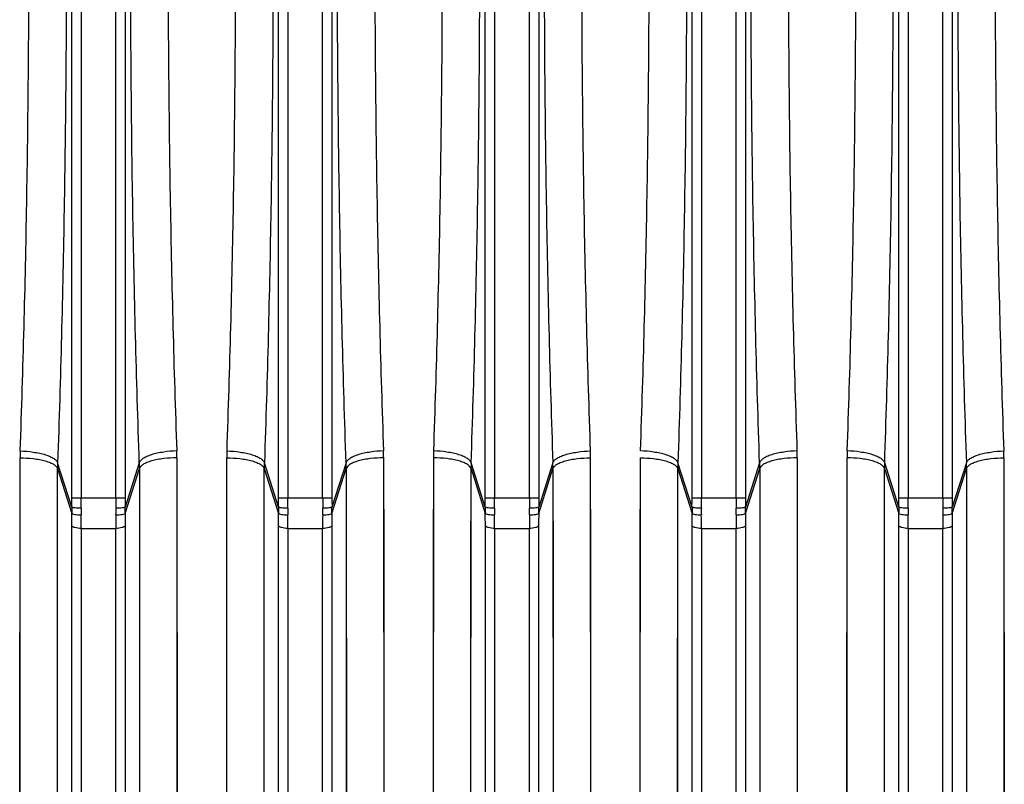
# Model space of a CAD drawing. Extents: x -1704 to 1181, y 8 to 1714.
# Tile 48 of 84: x -812 to -707, y 1374 to 1455. Entities that reach past the tile are written whole.
import ezdxf

# ---------------------------------------------------------------- set-up
doc = ezdxf.new("R2010")
doc.units = 0
doc.header["$LTSCALE"] = 65.395
doc.layers.get('0').update_dxf_attribs({"linetype": 'CONTINUOUS'})

msp = doc.modelspace()

# ---------------------------------------------------------------- linework, layer by layer
at = {"color": 9, "linetype": 'CONTINUOUS'}
for p, q in [((-806.34, 1404.46), (-806.34, 1521.19)), ((-805.34, 1521.19), (-805.34, 1404.46)), ((-801.65, 1404.46), (-801.65, 1521.19)), ((-800.65, 1521.19), (-800.65, 1404.46)), ((-784.34, 1404.46), (-784.34, 1521.19)), ((-783.34, 1521.19), (-783.34, 1404.46)), ((-779.65, 1404.46), (-779.65, 1521.19)), ((-778.65, 1521.19), (-778.65, 1404.46)), ((-762.34, 1404.46), (-762.34, 1521.19)), ((-761.34, 1521.19), (-761.34, 1404.46)), ((-757.65, 1404.46), (-757.65, 1521.19)), ((-756.65, 1521.19), (-756.65, 1404.46)), ((-740.34, 1404.46), (-740.34, 1521.19)), ((-739.34, 1521.19), (-739.34, 1404.46)), ((-735.65, 1404.46), (-735.65, 1521.19)), ((-734.65, 1521.19), (-734.65, 1404.46)), ((-718.34, 1404.46), (-718.34, 1521.19)), ((-717.34, 1521.19), (-717.34, 1404.46)), ((-713.65, 1404.46), (-713.65, 1521.19)), ((-712.65, 1521.19), (-712.65, 1404.46)), ((-806.34, 1403.48), (-807.84, 1408.21)), ((-799.15, 1408.21), (-800.65, 1403.48)), ((-784.34, 1403.48), (-785.84, 1408.21)), ((-777.15, 1408.21), (-778.65, 1403.48)), ((-762.34, 1403.48), (-763.84, 1408.21)), ((-755.15, 1408.21), (-756.65, 1403.48)), ((-740.34, 1403.48), (-741.84, 1408.21)), ((-733.15, 1408.21), (-734.65, 1403.48)), ((-718.34, 1403.48), (-719.84, 1408.21)), ((-711.15, 1408.21), (-712.65, 1403.48)), ((-807.9, 1312.05), (-807.85, 1407.58)), ((-807.85, 1407.58), (-806.34, 1402.82)), ((-800.65, 1402.82), (-799.14, 1407.58)), ((-799.14, 1407.58), (-799.09, 1312.05)), ((-799.14, 1407.58), (-799.13, 1396.48)), ((-785.9, 1312.05), (-785.85, 1407.58)), ((-785.85, 1407.58), (-784.34, 1402.82)), ((-778.65, 1402.82), (-777.14, 1407.58)), ((-777.14, 1407.58), (-777.09, 1312.05)), ((-777.14, 1407.58), (-777.13, 1396.48)), ((-763.9, 1312.05), (-763.85, 1407.58)), ((-763.85, 1407.58), (-762.34, 1402.82)), ((-756.65, 1402.82), (-755.14, 1407.58)), ((-755.14, 1407.58), (-755.09, 1312.05)), ((-755.14, 1407.58), (-755.13, 1396.48)), ((-741.9, 1312.05), (-741.85, 1407.58)), ((-741.85, 1407.58), (-740.34, 1402.82)), ((-734.65, 1402.82), (-733.14, 1407.58)), ((-733.14, 1407.58), (-733.09, 1312.05)), ((-733.14, 1407.58), (-733.13, 1396.48)), ((-719.9, 1312.05), (-719.85, 1407.58)), ((-719.85, 1407.58), (-718.34, 1402.82)), ((-712.65, 1402.82), (-711.14, 1407.58)), ((-711.14, 1407.58), (-711.09, 1312.05)), ((-711.14, 1407.58), (-711.13, 1396.48)), ((-806.34, 1404.46), (-800.65, 1404.46)), ((-784.34, 1404.46), (-778.65, 1404.46)), ((-762.34, 1404.46), (-756.65, 1404.46)), ((-740.34, 1404.46), (-734.65, 1404.46)), ((-718.34, 1404.46), (-712.65, 1404.46)), ((-806.33, 1301.82), (-806.33, 1401.52)), ((-805.34, 1401.23), (-805.34, 1301.05)), ((-805.34, 1401.23), (-801.65, 1401.23)), ((-801.65, 1301.05), (-801.65, 1401.23)), ((-800.66, 1401.52), (-800.66, 1301.82)), ((-784.33, 1301.82), (-784.33, 1401.52)), ((-783.34, 1401.23), (-783.34, 1301.05)), ((-783.34, 1401.23), (-779.65, 1401.23)), ((-779.65, 1301.05), (-779.65, 1401.23)), ((-778.66, 1401.52), (-778.66, 1301.82)), ((-762.33, 1301.82), (-762.33, 1401.52)), ((-761.34, 1401.23), (-757.65, 1401.23)), ((-761.34, 1401.23), (-761.34, 1301.05)), ((-757.65, 1301.05), (-757.65, 1401.23)), ((-756.66, 1401.52), (-756.66, 1301.82)), ((-740.33, 1301.82), (-740.33, 1401.52)), ((-739.34, 1401.23), (-735.65, 1401.23)), ((-739.34, 1401.23), (-739.34, 1301.05)), ((-735.65, 1301.05), (-735.65, 1401.23)), ((-734.66, 1401.52), (-734.66, 1301.82)), ((-718.33, 1301.82), (-718.33, 1401.52)), ((-717.34, 1401.23), (-713.65, 1401.23)), ((-717.34, 1401.23), (-717.34, 1301.05)), ((-713.65, 1301.05), (-713.65, 1401.23)), ((-712.66, 1401.52), (-712.66, 1301.82))]:
    msp.add_line(p, q, dxfattribs=at)
at = {"color": 2, "linetype": 'CONTINUOUS'}
for p, q in [((-811.88, 1315.18), (-811.83, 1408.73)), ((-795.16, 1408.73), (-795.11, 1315.18)), ((-795.16, 1408.73), (-795.15, 1397.86)), ((-789.88, 1315.18), (-789.83, 1408.73)), ((-773.16, 1408.73), (-773.11, 1315.18)), ((-773.16, 1408.73), (-773.15, 1397.86)), ((-767.88, 1315.18), (-767.83, 1408.73)), ((-751.16, 1408.73), (-751.11, 1315.18)), ((-751.16, 1408.73), (-751.15, 1397.86)), ((-745.88, 1315.18), (-745.83, 1408.73)), ((-729.16, 1408.73), (-729.11, 1315.18)), ((-729.16, 1408.73), (-729.15, 1397.86)), ((-723.88, 1315.18), (-723.83, 1408.73)), ((-707.16, 1408.73), (-707.11, 1315.18)), ((-707.16, 1408.73), (-707.15, 1397.86))]:
    msp.add_line(p, q, dxfattribs=at)
for points in [[(-811.85, 1370.49), (-811.84, 1373.76), (-811.84, 1377.08), (-811.84, 1380.44), (-811.84, 1383.85), (-811.84, 1387.29), (-811.84, 1390.78), (-811.84, 1394.3), (-811.84, 1397.86), (-811.83, 1408.73)], [(-789.85, 1370.49), (-789.84, 1373.76), (-789.84, 1377.08), (-789.84, 1380.44), (-789.84, 1383.85), (-789.84, 1387.29), (-789.84, 1390.78), (-789.84, 1394.3), (-789.84, 1397.86), (-789.83, 1408.73)], [(-767.85, 1370.49), (-767.84, 1373.76), (-767.84, 1377.08), (-767.84, 1380.44), (-767.84, 1383.85), (-767.84, 1387.29), (-767.84, 1390.78), (-767.84, 1394.3), (-767.84, 1397.86), (-767.83, 1408.73)], [(-745.85, 1370.49), (-745.84, 1373.76), (-745.84, 1377.08), (-745.84, 1380.44), (-745.84, 1383.85), (-745.84, 1387.29), (-745.84, 1390.78), (-745.84, 1394.3), (-745.84, 1397.86), (-745.83, 1408.73)], [(-723.85, 1370.49), (-723.84, 1373.76), (-723.84, 1377.08), (-723.84, 1380.44), (-723.84, 1383.85), (-723.84, 1387.29), (-723.84, 1390.78), (-723.84, 1394.3), (-723.84, 1397.86), (-723.83, 1408.73)], [(-795.15, 1397.86), (-795.15, 1394.3), (-795.15, 1390.78), (-795.15, 1387.29), (-795.15, 1380.44)], [(-773.15, 1397.86), (-773.15, 1394.3), (-773.15, 1390.78), (-773.15, 1387.29), (-773.15, 1380.44)], [(-751.15, 1397.86), (-751.15, 1394.3), (-751.15, 1390.78), (-751.15, 1387.29), (-751.15, 1380.44)], [(-729.15, 1397.86), (-729.15, 1394.3), (-729.15, 1390.78), (-729.15, 1387.29), (-729.15, 1380.44)], [(-707.15, 1397.86), (-707.15, 1394.3), (-707.15, 1390.78), (-707.15, 1387.29), (-707.15, 1380.44)], [(-795.15, 1380.44), (-795.15, 1377.08), (-795.15, 1373.76), (-795.14, 1370.49), (-795.14, 1367.26), (-795.14, 1364.09), (-795.14, 1360.96), (-795.14, 1357.89), (-795.14, 1351.91)], [(-773.15, 1380.44), (-773.15, 1377.08), (-773.15, 1373.76), (-773.14, 1370.49), (-773.14, 1367.26), (-773.14, 1364.09), (-773.14, 1360.96), (-773.14, 1357.89), (-773.14, 1351.91)], [(-751.15, 1380.44), (-751.15, 1377.08), (-751.15, 1373.76), (-751.14, 1370.49), (-751.14, 1367.26), (-751.14, 1364.09), (-751.14, 1360.96), (-751.14, 1357.89), (-751.14, 1351.91)], [(-729.15, 1380.44), (-729.15, 1377.08), (-729.15, 1373.76), (-729.14, 1370.49), (-729.14, 1367.26), (-729.14, 1364.09), (-729.14, 1360.96), (-729.14, 1357.89), (-729.14, 1351.91)], [(-707.15, 1380.44), (-707.15, 1377.08), (-707.15, 1373.76), (-707.14, 1370.49), (-707.14, 1367.26), (-707.14, 1364.09), (-707.14, 1360.96), (-707.14, 1357.89), (-707.14, 1351.91)]]:
    msp.add_lwpolyline(points, dxfattribs=at)
at = {"color": 9, "linetype": 'CONTINUOUS'}
for points in [[(-807.87, 1368.54), (-807.86, 1371.88), (-807.86, 1375.27), (-807.86, 1378.7), (-807.86, 1382.18), (-807.86, 1385.69), (-807.86, 1389.25), (-807.86, 1392.85), (-807.86, 1396.48), (-807.85, 1407.58)], [(-785.87, 1368.54), (-785.86, 1371.88), (-785.86, 1375.27), (-785.86, 1378.7), (-785.86, 1382.18), (-785.86, 1385.69), (-785.86, 1389.25), (-785.86, 1392.85), (-785.86, 1396.48), (-785.85, 1407.58)], [(-763.87, 1368.54), (-763.86, 1371.88), (-763.86, 1375.27), (-763.86, 1378.7), (-763.86, 1382.18), (-763.86, 1385.69), (-763.86, 1389.25), (-763.86, 1392.85), (-763.86, 1396.48), (-763.85, 1407.58)], [(-741.87, 1368.54), (-741.86, 1371.88), (-741.86, 1375.27), (-741.86, 1378.7), (-741.86, 1382.18), (-741.86, 1385.69), (-741.86, 1389.25), (-741.86, 1392.85), (-741.86, 1396.48), (-741.85, 1407.58)], [(-719.87, 1368.54), (-719.86, 1371.88), (-719.86, 1375.27), (-719.86, 1378.7), (-719.86, 1382.18), (-719.86, 1385.69), (-719.86, 1389.25), (-719.86, 1392.85), (-719.86, 1396.48), (-719.85, 1407.58)], [(-799.13, 1396.48), (-799.13, 1392.85), (-799.13, 1389.25), (-799.13, 1385.69), (-799.13, 1378.69)], [(-777.13, 1396.48), (-777.13, 1392.85), (-777.13, 1389.25), (-777.13, 1385.69), (-777.13, 1378.69)], [(-755.13, 1396.48), (-755.13, 1392.85), (-755.13, 1389.25), (-755.13, 1385.69), (-755.13, 1378.69)], [(-733.13, 1396.48), (-733.13, 1392.85), (-733.13, 1389.25), (-733.13, 1385.69), (-733.13, 1378.69)], [(-711.13, 1396.48), (-711.13, 1392.85), (-711.13, 1389.25), (-711.13, 1385.69), (-711.13, 1378.69)], [(-799.13, 1378.69), (-799.13, 1375.26), (-799.13, 1371.87), (-799.12, 1368.53), (-799.12, 1365.23), (-799.12, 1361.99), (-799.12, 1358.8), (-799.12, 1355.67), (-799.12, 1349.56)], [(-777.13, 1378.69), (-777.13, 1375.26), (-777.13, 1371.87), (-777.12, 1368.53), (-777.12, 1365.23), (-777.12, 1361.99), (-777.12, 1358.8), (-777.12, 1355.67), (-777.12, 1349.56)], [(-755.13, 1378.69), (-755.13, 1375.26), (-755.13, 1371.87), (-755.12, 1368.53), (-755.12, 1365.23), (-755.12, 1361.99), (-755.12, 1358.8), (-755.12, 1355.67), (-755.12, 1349.56)], [(-733.13, 1378.69), (-733.13, 1375.26), (-733.13, 1371.87), (-733.12, 1368.53), (-733.12, 1365.23), (-733.12, 1361.99), (-733.12, 1358.8), (-733.12, 1355.67), (-733.12, 1349.56)], [(-711.13, 1378.69), (-711.13, 1375.26), (-711.13, 1371.87), (-711.12, 1368.53), (-711.12, 1365.23), (-711.12, 1361.99), (-711.12, 1358.8), (-711.12, 1355.67), (-711.12, 1349.56)]]:
    msp.add_lwpolyline(points, dxfattribs=at)
at = {"color": 2, "linetype": 'CONTINUOUS'}
for centre, radius, start, end in [((-790.38, 1408.71), 21.46, 177.9845, 179.9499), ((-816.61, 1408.71), 21.46, 0.0501, 2.0155), ((-768.38, 1408.71), 21.46, 177.9845, 179.9499), ((-794.61, 1408.71), 21.46, 0.0501, 2.0155), ((-746.38, 1408.71), 21.46, 177.9845, 179.9499), ((-772.61, 1408.71), 21.46, 0.0501, 2.0155), ((-750.61, 1408.71), 21.46, 0.0501, 2.0155), ((-702.38, 1408.71), 21.46, 177.9845, 179.9499), ((-728.61, 1408.71), 21.46, 0.0501, 2.0155), ((-723.67, 1407.58), 18.19, 178.0062, 179.9837), ((-781.08, 1403.16), 25.26, 179.2729, 180.7762), ((-775.19, 1403.06), 30.16, 179.4007, 180.7331), ((-831.79, 1403.06), 30.16, 359.2664, 0.5998), ((-825.91, 1403.16), 25.26, 359.2238, 0.7272), ((-759.08, 1403.16), 25.26, 179.2729, 180.7762), ((-753.19, 1403.06), 30.16, 179.4007, 180.7331), ((-809.79, 1403.06), 30.16, 359.2664, 0.5998), ((-803.91, 1403.16), 25.26, 359.2238, 0.7272), ((-737.08, 1403.16), 25.26, 179.2729, 180.7762), ((-731.19, 1403.06), 30.16, 179.4007, 180.7331), ((-787.79, 1403.06), 30.16, 359.2664, 0.5998), ((-781.91, 1403.16), 25.26, 359.2238, 0.7272), ((-715.08, 1403.16), 25.26, 179.2729, 180.7762), ((-709.19, 1403.06), 30.16, 179.4007, 180.7331), ((-765.79, 1403.06), 30.16, 359.2664, 0.5998), ((-759.91, 1403.16), 25.26, 359.2238, 0.7272), ((-693.08, 1403.16), 25.26, 179.2729, 180.7762), ((-687.19, 1403.06), 30.16, 179.4007, 180.7331), ((-743.79, 1403.06), 30.16, 359.2664, 0.5998), ((-737.91, 1403.16), 25.26, 359.2238, 0.7272)]:
    msp.add_arc(centre, radius, start, end, dxfattribs=at)
at = {"color": 9, "linetype": 'CONTINUOUS'}
for centre, radius, start, end in [((-789.67, 1407.58), 18.19, 178.0062, 179.9837), ((-817.32, 1407.58), 18.19, 0.0163, 1.9938), ((-767.67, 1407.58), 18.19, 178.0062, 179.9837), ((-795.32, 1407.58), 18.19, 0.0163, 1.9938), ((-745.67, 1407.58), 18.19, 178.0062, 179.9837), ((-773.32, 1407.58), 18.19, 0.0163, 1.9938), ((-751.32, 1407.58), 18.19, 0.0163, 1.9938), ((-701.67, 1407.58), 18.19, 178.0062, 179.9837), ((-729.32, 1407.58), 18.19, 0.0163, 1.9938), ((-891.47, 1404.46), 85.13, 359.3448, 0.001), ((-910.44, 1404.46), 105.1, 359.4104, 0.0009), ((-696.56, 1404.46), 105.08, 179.9991, 180.5896), ((-715.52, 1404.46), 85.13, 179.999, 180.6552), ((-869.47, 1404.46), 85.13, 359.3448, 0.001), ((-888.44, 1404.46), 105.1, 359.4104, 0.0009), ((-674.56, 1404.46), 105.08, 179.9991, 180.5896), ((-693.52, 1404.46), 85.13, 179.999, 180.6552), ((-847.47, 1404.46), 85.13, 359.3448, 0.001), ((-866.44, 1404.46), 105.1, 359.4104, 0.0009), ((-652.56, 1404.46), 105.08, 179.9991, 180.5896), ((-671.52, 1404.46), 85.13, 179.999, 180.6552), ((-825.47, 1404.46), 85.13, 359.3448, 0.001), ((-844.44, 1404.46), 105.1, 359.4104, 0.0009), ((-630.56, 1404.46), 105.08, 179.9991, 180.5896), ((-649.52, 1404.46), 85.13, 179.999, 180.6552), ((-803.47, 1404.46), 85.13, 359.3448, 0.001), ((-822.44, 1404.46), 105.1, 359.4104, 0.0009), ((-608.56, 1404.46), 105.08, 179.9991, 180.5896), ((-627.52, 1404.46), 85.13, 179.999, 180.6552), ((-897.86, 1401.5), 91.53, 0.0126, 0.8273), ((-916.03, 1401.22), 110.69, 0.004, 0.7523), ((-688.84, 1401.21), 112.81, 179.2548, 179.9889), ((-710.87, 1401.51), 89.79, 179.1648, 179.9953), ((-875.86, 1401.5), 91.53, 0.0126, 0.8273), ((-894.03, 1401.22), 110.69, 0.004, 0.7523), ((-666.84, 1401.21), 112.81, 179.2548, 179.9889), ((-688.87, 1401.51), 89.79, 179.1648, 179.9953), ((-853.86, 1401.5), 91.53, 0.0126, 0.8273), ((-872.03, 1401.22), 110.69, 0.004, 0.7523), ((-644.84, 1401.21), 112.81, 179.2548, 179.9889), ((-666.87, 1401.51), 89.79, 179.1648, 179.9953), ((-831.86, 1401.5), 91.53, 0.0126, 0.8273), ((-850.03, 1401.22), 110.69, 0.004, 0.7523), ((-622.84, 1401.21), 112.81, 179.2548, 179.9889), ((-644.87, 1401.51), 89.79, 179.1648, 179.9953), ((-809.86, 1401.5), 91.53, 0.0126, 0.8273), ((-828.03, 1401.22), 110.69, 0.004, 0.7523), ((-600.84, 1401.21), 112.81, 179.2548, 179.9889), ((-622.87, 1401.51), 89.79, 179.1648, 179.9953)]:
    msp.add_arc(centre, radius, start, end, dxfattribs=at)
for points, knots in [([(-807.84, 1517.43), (-807.53, 1508.45), (-807.07, 1490.25), (-806.84, 1462.82), (-807.07, 1435.4), (-807.53, 1417.19), (-807.84, 1408.21)], [0, 0, 0, 0, 0.246782, 0.5, 0.753218, 1, 1, 1, 1]), ([(-799.15, 1408.21), (-799.46, 1417.19), (-799.92, 1435.4), (-800.15, 1462.82), (-799.92, 1490.25), (-799.46, 1508.45), (-799.15, 1517.43)], [0, 0, 0, 0, 0.246782, 0.5, 0.753218, 1, 1, 1, 1]), ([(-785.84, 1517.43), (-785.53, 1508.45), (-785.07, 1490.25), (-784.84, 1462.82), (-785.07, 1435.4), (-785.53, 1417.19), (-785.84, 1408.21)], [0, 0, 0, 0, 0.246782, 0.5, 0.753218, 1, 1, 1, 1]), ([(-777.15, 1408.21), (-777.46, 1417.19), (-777.92, 1435.4), (-778.15, 1462.82), (-777.92, 1490.25), (-777.46, 1508.45), (-777.15, 1517.43)], [0, 0, 0, 0, 0.246782, 0.5, 0.753218, 1, 1, 1, 1]), ([(-763.84, 1408.21), (-763.53, 1417.19), (-763.07, 1435.4), (-762.84, 1462.82), (-763.07, 1490.25), (-763.53, 1508.45), (-763.84, 1517.43)], [0, 0, 0, 0, 0.246782, 0.5, 0.753218, 1, 1, 1, 1]), ([(-755.15, 1517.43), (-755.46, 1508.45), (-755.92, 1490.25), (-756.15, 1462.82), (-755.92, 1435.4), (-755.46, 1417.19), (-755.15, 1408.21)], [0, 0, 0, 0, 0.246782, 0.5, 0.753218, 1, 1, 1, 1]), ([(-741.84, 1517.43), (-741.53, 1508.45), (-741.07, 1490.25), (-740.84, 1462.82), (-741.07, 1435.4), (-741.53, 1417.19), (-741.84, 1408.21)], [0, 0, 0, 0, 0.246782, 0.5, 0.753218, 1, 1, 1, 1]), ([(-733.15, 1408.21), (-733.46, 1417.19), (-733.92, 1435.4), (-734.15, 1462.82), (-733.92, 1490.25), (-733.46, 1508.45), (-733.15, 1517.43)], [0, 0, 0, 0, 0.246782, 0.5, 0.753218, 1, 1, 1, 1]), ([(-719.84, 1408.21), (-719.53, 1417.19), (-719.07, 1435.4), (-718.84, 1462.82), (-719.07, 1490.25), (-719.53, 1508.45), (-719.84, 1517.43)], [0, 0, 0, 0, 0.246782, 0.5, 0.753218, 1, 1, 1, 1]), ([(-711.15, 1517.43), (-711.46, 1508.45), (-711.92, 1490.25), (-712.15, 1462.82), (-711.92, 1435.4), (-711.46, 1417.19), (-711.15, 1408.21)], [0, 0, 0, 0, 0.246782, 0.5, 0.753218, 1, 1, 1, 1]), ([(-811.82, 1409.47), (-811.36, 1409.45), (-810.66, 1409.39), (-809.77, 1409.23), (-809.16, 1409.08), (-808.65, 1408.89), (-808.25, 1408.68), (-807.98, 1408.46), (-807.87, 1408.29), (-807.84, 1408.21)], [0, 0, 0, 0, 0.323499, 0.483404, 0.631012, 0.758989, 0.86272, 0.941492, 1, 1, 1, 1]), ([(-795.17, 1409.47), (-795.63, 1409.45), (-796.33, 1409.39), (-797.22, 1409.23), (-797.83, 1409.08), (-798.34, 1408.89), (-798.74, 1408.68), (-799.01, 1408.46), (-799.12, 1408.29), (-799.15, 1408.21)], [0, 0, 0, 0, 0.323488, 0.483389, 0.630996, 0.758974, 0.86271, 0.941487, 1, 1, 1, 1]), ([(-789.82, 1409.47), (-789.36, 1409.45), (-788.66, 1409.39), (-787.77, 1409.23), (-787.16, 1409.08), (-786.65, 1408.89), (-786.25, 1408.68), (-785.98, 1408.46), (-785.87, 1408.29), (-785.84, 1408.21)], [0, 0, 0, 0, 0.323499, 0.483404, 0.631012, 0.758989, 0.86272, 0.941492, 1, 1, 1, 1]), ([(-773.17, 1409.47), (-773.63, 1409.45), (-774.33, 1409.39), (-775.22, 1409.23), (-775.83, 1409.08), (-776.34, 1408.89), (-776.74, 1408.68), (-777.01, 1408.46), (-777.12, 1408.29), (-777.15, 1408.21)], [0, 0, 0, 0, 0.323488, 0.483389, 0.630996, 0.758974, 0.86271, 0.941487, 1, 1, 1, 1]), ([(-763.84, 1408.21), (-763.87, 1408.29), (-763.98, 1408.46), (-764.25, 1408.68), (-764.65, 1408.89), (-765.16, 1409.08), (-765.77, 1409.23), (-766.66, 1409.39), (-767.36, 1409.45), (-767.82, 1409.47)], [0, 0, 0, 0, 0.058513, 0.13729, 0.241026, 0.369004, 0.516611, 0.676512, 1, 1, 1, 1]), ([(-755.15, 1408.21), (-755.12, 1408.29), (-755.01, 1408.46), (-754.74, 1408.68), (-754.34, 1408.89), (-753.83, 1409.08), (-753.22, 1409.23), (-752.33, 1409.39), (-751.63, 1409.45), (-751.17, 1409.47)], [0, 0, 0, 0, 0.058508, 0.13728, 0.241011, 0.368988, 0.516596, 0.676501, 1, 1, 1, 1]), ([(-729.17, 1409.47), (-729.63, 1409.45), (-730.33, 1409.39), (-731.22, 1409.23), (-731.83, 1409.08), (-732.34, 1408.89), (-732.74, 1408.68), (-733.01, 1408.46), (-733.12, 1408.29), (-733.15, 1408.21)], [0, 0, 0, 0, 0.323488, 0.483389, 0.630996, 0.758974, 0.86271, 0.941487, 1, 1, 1, 1]), ([(-719.84, 1408.21), (-719.87, 1408.29), (-719.98, 1408.46), (-720.25, 1408.68), (-720.65, 1408.89), (-721.16, 1409.08), (-721.77, 1409.23), (-722.66, 1409.39), (-723.36, 1409.45), (-723.82, 1409.47)], [0, 0, 0, 0, 0.058513, 0.13729, 0.241026, 0.369004, 0.516611, 0.676512, 1, 1, 1, 1]), ([(-711.15, 1408.21), (-711.12, 1408.29), (-711.01, 1408.46), (-710.74, 1408.68), (-710.34, 1408.89), (-709.83, 1409.08), (-709.22, 1409.23), (-708.33, 1409.39), (-707.63, 1409.45), (-707.17, 1409.47)], [0, 0, 0, 0, 0.058508, 0.13728, 0.241011, 0.368988, 0.516596, 0.676501, 1, 1, 1, 1]), ([(-811.83, 1408.73), (-811.37, 1408.73), (-810.68, 1408.69), (-809.78, 1408.56), (-809.18, 1408.42), (-808.66, 1408.25), (-808.26, 1408.05), (-807.99, 1407.83), (-807.88, 1407.66), (-807.85, 1407.58)], [0, 0, 0, 0, 0.324601, 0.484638, 0.632096, 0.7597, 0.862966, 0.941397, 1, 1, 1, 1]), ([(-795.16, 1408.73), (-795.62, 1408.73), (-796.31, 1408.69), (-797.21, 1408.56), (-797.81, 1408.42), (-798.33, 1408.25), (-798.73, 1408.05), (-799, 1407.83), (-799.11, 1407.66), (-799.14, 1407.58)], [0, 0, 0, 0, 0.324603, 0.48464, 0.632098, 0.759701, 0.862967, 0.941397, 1, 1, 1, 1]), ([(-789.83, 1408.73), (-789.37, 1408.73), (-788.68, 1408.69), (-787.78, 1408.56), (-787.18, 1408.42), (-786.66, 1408.25), (-786.26, 1408.05), (-785.99, 1407.83), (-785.88, 1407.66), (-785.85, 1407.58)], [0, 0, 0, 0, 0.324601, 0.484638, 0.632096, 0.7597, 0.862966, 0.941397, 1, 1, 1, 1]), ([(-773.16, 1408.73), (-773.62, 1408.73), (-774.31, 1408.69), (-775.21, 1408.56), (-775.81, 1408.42), (-776.33, 1408.25), (-776.73, 1408.05), (-777, 1407.83), (-777.11, 1407.66), (-777.14, 1407.58)], [0, 0, 0, 0, 0.324603, 0.48464, 0.632098, 0.759701, 0.862967, 0.941397, 1, 1, 1, 1]), ([(-763.85, 1407.58), (-763.88, 1407.66), (-763.99, 1407.83), (-764.26, 1408.05), (-764.66, 1408.25), (-765.18, 1408.42), (-765.78, 1408.56), (-766.68, 1408.69), (-767.37, 1408.73), (-767.83, 1408.73)], [0, 0, 0, 0, 0.058603, 0.137033, 0.240299, 0.367902, 0.51536, 0.675397, 1, 1, 1, 1]), ([(-755.14, 1407.58), (-755.11, 1407.66), (-755, 1407.83), (-754.73, 1408.05), (-754.33, 1408.25), (-753.81, 1408.42), (-753.21, 1408.56), (-752.31, 1408.69), (-751.62, 1408.73), (-751.16, 1408.73)], [0, 0, 0, 0, 0.058603, 0.137034, 0.2403, 0.367904, 0.515362, 0.675399, 1, 1, 1, 1]), ([(-729.16, 1408.73), (-729.62, 1408.73), (-730.31, 1408.69), (-731.21, 1408.56), (-731.81, 1408.42), (-732.33, 1408.25), (-732.73, 1408.05), (-733, 1407.83), (-733.11, 1407.66), (-733.14, 1407.58)], [0, 0, 0, 0, 0.324603, 0.48464, 0.632098, 0.759701, 0.862967, 0.941397, 1, 1, 1, 1]), ([(-719.85, 1407.58), (-719.88, 1407.66), (-719.99, 1407.83), (-720.26, 1408.05), (-720.66, 1408.25), (-721.18, 1408.42), (-721.78, 1408.56), (-722.68, 1408.69), (-723.37, 1408.73), (-723.83, 1408.73)], [0, 0, 0, 0, 0.058603, 0.137033, 0.240299, 0.367902, 0.51536, 0.675397, 1, 1, 1, 1]), ([(-711.14, 1407.58), (-711.11, 1407.66), (-711, 1407.83), (-710.73, 1408.05), (-710.33, 1408.25), (-709.81, 1408.42), (-709.21, 1408.56), (-708.31, 1408.69), (-707.62, 1408.73), (-707.16, 1408.73)], [0, 0, 0, 0, 0.058603, 0.137034, 0.2403, 0.367904, 0.515362, 0.675399, 1, 1, 1, 1]), ([(-805.34, 1401.23), (-805.46, 1401.23), (-805.68, 1401.24), (-805.95, 1401.29), (-806.13, 1401.35), (-806.25, 1401.41), (-806.32, 1401.47), (-806.33, 1401.52)], [0, 0, 0, 0, 0.324768, 0.632282, 0.759932, 0.86372, 1, 1, 1, 1]), ([(-800.66, 1401.52), (-800.67, 1401.47), (-800.74, 1401.41), (-800.86, 1401.35), (-801.04, 1401.29), (-801.31, 1401.24), (-801.53, 1401.23), (-801.65, 1401.23)], [0, 0, 0, 0, 0.13628, 0.240068, 0.367718, 0.675232, 1, 1, 1, 1]), ([(-783.34, 1401.23), (-783.46, 1401.23), (-783.68, 1401.24), (-783.95, 1401.29), (-784.13, 1401.35), (-784.25, 1401.41), (-784.32, 1401.47), (-784.33, 1401.52)], [0, 0, 0, 0, 0.324768, 0.632282, 0.759932, 0.86372, 1, 1, 1, 1]), ([(-778.66, 1401.52), (-778.67, 1401.47), (-778.74, 1401.41), (-778.86, 1401.35), (-779.04, 1401.29), (-779.31, 1401.24), (-779.53, 1401.23), (-779.65, 1401.23)], [0, 0, 0, 0, 0.13628, 0.240068, 0.367718, 0.675232, 1, 1, 1, 1]), ([(-761.34, 1401.23), (-761.46, 1401.23), (-761.68, 1401.24), (-761.95, 1401.29), (-762.13, 1401.35), (-762.25, 1401.41), (-762.32, 1401.47), (-762.33, 1401.52)], [0, 0, 0, 0, 0.324768, 0.632282, 0.759932, 0.86372, 1, 1, 1, 1]), ([(-756.66, 1401.52), (-756.67, 1401.47), (-756.74, 1401.41), (-756.86, 1401.35), (-757.04, 1401.29), (-757.31, 1401.24), (-757.53, 1401.23), (-757.65, 1401.23)], [0, 0, 0, 0, 0.13628, 0.240068, 0.367718, 0.675232, 1, 1, 1, 1]), ([(-739.34, 1401.23), (-739.46, 1401.23), (-739.68, 1401.24), (-739.95, 1401.29), (-740.13, 1401.35), (-740.25, 1401.41), (-740.32, 1401.47), (-740.33, 1401.52)], [0, 0, 0, 0, 0.324768, 0.632282, 0.759932, 0.86372, 1, 1, 1, 1]), ([(-734.66, 1401.52), (-734.67, 1401.47), (-734.74, 1401.41), (-734.86, 1401.35), (-735.04, 1401.29), (-735.31, 1401.24), (-735.53, 1401.23), (-735.65, 1401.23)], [0, 0, 0, 0, 0.13628, 0.240068, 0.367718, 0.675232, 1, 1, 1, 1]), ([(-717.34, 1401.23), (-717.46, 1401.23), (-717.68, 1401.24), (-717.95, 1401.29), (-718.13, 1401.35), (-718.25, 1401.41), (-718.32, 1401.47), (-718.33, 1401.52)], [0, 0, 0, 0, 0.324768, 0.632282, 0.759932, 0.86372, 1, 1, 1, 1]), ([(-712.66, 1401.52), (-712.67, 1401.47), (-712.74, 1401.41), (-712.86, 1401.35), (-713.04, 1401.29), (-713.31, 1401.24), (-713.53, 1401.23), (-713.65, 1401.23)], [0, 0, 0, 0, 0.13628, 0.240068, 0.367718, 0.675232, 1, 1, 1, 1])]:
    msp.add_open_spline(points, degree=3, knots=knots, dxfattribs=at)
at = {"color": 2, "linetype": 'CONTINUOUS'}
for points, knots in [([(-811.82, 1409.47), (-811.51, 1418.24), (-811.05, 1436.03), (-810.82, 1462.82), (-811.05, 1489.62), (-811.51, 1507.4), (-811.82, 1516.18)], [0, 0, 0, 0, 0.246784, 0.499999, 0.753214, 1, 1, 1, 1]), ([(-795.17, 1516.18), (-795.48, 1507.4), (-795.94, 1489.62), (-796.17, 1462.82), (-795.94, 1436.03), (-795.48, 1418.24), (-795.17, 1409.47)], [0, 0, 0, 0, 0.246784, 0.499999, 0.753214, 1, 1, 1, 1]), ([(-789.82, 1409.47), (-789.51, 1418.24), (-789.05, 1436.03), (-788.82, 1462.82), (-789.05, 1489.62), (-789.51, 1507.4), (-789.82, 1516.18)], [0, 0, 0, 0, 0.246784, 0.499999, 0.753214, 1, 1, 1, 1]), ([(-773.17, 1516.18), (-773.48, 1507.4), (-773.94, 1489.62), (-774.17, 1462.82), (-773.94, 1436.03), (-773.48, 1418.24), (-773.17, 1409.47)], [0, 0, 0, 0, 0.246784, 0.499999, 0.753214, 1, 1, 1, 1]), ([(-767.82, 1409.47), (-767.51, 1418.24), (-767.05, 1436.03), (-766.82, 1462.82), (-767.05, 1489.62), (-767.51, 1507.4), (-767.82, 1516.18)], [0, 0, 0, 0, 0.246786, 0.500001, 0.753216, 1, 1, 1, 1]), ([(-751.17, 1516.18), (-751.48, 1507.4), (-751.94, 1489.62), (-752.17, 1462.82), (-751.94, 1436.03), (-751.48, 1418.24), (-751.17, 1409.47)], [0, 0, 0, 0, 0.246786, 0.500001, 0.753216, 1, 1, 1, 1]), ([(-745.82, 1409.47), (-745.51, 1418.24), (-745.05, 1436.03), (-744.82, 1462.82), (-745.05, 1489.62), (-745.51, 1507.4), (-745.82, 1516.18)], [0, 0, 0, 0, 0.246784, 0.499999, 0.753214, 1, 1, 1, 1]), ([(-729.17, 1516.18), (-729.48, 1507.4), (-729.94, 1489.62), (-730.17, 1462.82), (-729.94, 1436.03), (-729.48, 1418.24), (-729.17, 1409.47)], [0, 0, 0, 0, 0.246784, 0.499999, 0.753214, 1, 1, 1, 1]), ([(-723.82, 1409.47), (-723.51, 1418.24), (-723.05, 1436.03), (-722.82, 1462.82), (-723.05, 1489.62), (-723.51, 1507.4), (-723.82, 1516.18)], [0, 0, 0, 0, 0.246786, 0.500001, 0.753216, 1, 1, 1, 1]), ([(-707.17, 1516.18), (-707.48, 1507.4), (-707.94, 1489.62), (-708.17, 1462.82), (-707.94, 1436.03), (-707.48, 1418.24), (-707.17, 1409.47)], [0, 0, 0, 0, 0.246786, 0.500001, 0.753216, 1, 1, 1, 1]), ([(-741.84, 1408.21), (-741.87, 1408.29), (-741.98, 1408.46), (-742.25, 1408.68), (-742.65, 1408.89), (-743.16, 1409.08), (-743.77, 1409.23), (-744.66, 1409.39), (-745.36, 1409.45), (-745.82, 1409.47)], [0, 0, 0, 0, 0.058513, 0.13729, 0.241026, 0.369004, 0.516611, 0.676512, 1, 1, 1, 1]), ([(-745.83, 1408.73), (-745.37, 1408.73), (-744.68, 1408.69), (-743.78, 1408.56), (-743.18, 1408.42), (-742.66, 1408.25), (-742.26, 1408.05), (-741.99, 1407.83), (-741.88, 1407.66), (-741.85, 1407.58)], [0, 0, 0, 0, 0.324601, 0.484638, 0.632096, 0.7597, 0.862966, 0.941397, 1, 1, 1, 1]), ([(-805.35, 1403.38), (-805.47, 1403.38), (-805.69, 1403.38), (-805.96, 1403.4), (-806.14, 1403.43), (-806.23, 1403.44), (-806.3, 1403.46), (-806.34, 1403.47), (-806.34, 1403.48)], [0, 0, 0, 0, 0.356478, 0.666339, 0.790825, 0.889475, 0.959472, 1, 1, 1, 1]), ([(-800.65, 1403.48), (-800.65, 1403.47), (-800.69, 1403.46), (-800.76, 1403.44), (-800.85, 1403.43), (-801.03, 1403.4), (-801.3, 1403.38), (-801.52, 1403.38), (-801.64, 1403.38)], [0, 0, 0, 0, 0.040525, 0.110511, 0.209146, 0.333621, 0.643493, 1, 1, 1, 1]), ([(-783.35, 1403.38), (-783.47, 1403.38), (-783.69, 1403.38), (-783.96, 1403.4), (-784.14, 1403.43), (-784.23, 1403.44), (-784.3, 1403.46), (-784.34, 1403.47), (-784.34, 1403.48)], [0, 0, 0, 0, 0.356478, 0.666339, 0.790825, 0.889475, 0.959472, 1, 1, 1, 1]), ([(-778.65, 1403.48), (-778.65, 1403.47), (-778.69, 1403.46), (-778.76, 1403.44), (-778.85, 1403.43), (-779.03, 1403.4), (-779.3, 1403.38), (-779.52, 1403.38), (-779.64, 1403.38)], [0, 0, 0, 0, 0.040525, 0.110511, 0.209146, 0.333621, 0.643493, 1, 1, 1, 1]), ([(-761.35, 1403.38), (-761.47, 1403.38), (-761.69, 1403.38), (-761.96, 1403.4), (-762.14, 1403.43), (-762.23, 1403.44), (-762.3, 1403.46), (-762.34, 1403.47), (-762.34, 1403.48)], [0, 0, 0, 0, 0.356478, 0.666339, 0.790825, 0.889475, 0.959472, 1, 1, 1, 1]), ([(-756.65, 1403.48), (-756.65, 1403.47), (-756.69, 1403.46), (-756.76, 1403.44), (-756.85, 1403.43), (-757.03, 1403.4), (-757.3, 1403.38), (-757.52, 1403.38), (-757.64, 1403.38)], [0, 0, 0, 0, 0.040525, 0.110511, 0.209146, 0.333621, 0.643493, 1, 1, 1, 1]), ([(-739.35, 1403.38), (-739.47, 1403.38), (-739.69, 1403.38), (-739.96, 1403.4), (-740.14, 1403.43), (-740.23, 1403.44), (-740.3, 1403.46), (-740.34, 1403.47), (-740.34, 1403.48)], [0, 0, 0, 0, 0.356478, 0.666339, 0.790825, 0.889475, 0.959472, 1, 1, 1, 1]), ([(-734.65, 1403.48), (-734.65, 1403.47), (-734.69, 1403.46), (-734.76, 1403.44), (-734.85, 1403.43), (-735.03, 1403.4), (-735.3, 1403.38), (-735.52, 1403.38), (-735.64, 1403.38)], [0, 0, 0, 0, 0.040525, 0.110511, 0.209146, 0.333621, 0.643493, 1, 1, 1, 1]), ([(-717.35, 1403.38), (-717.47, 1403.38), (-717.69, 1403.38), (-717.96, 1403.4), (-718.14, 1403.43), (-718.23, 1403.44), (-718.3, 1403.46), (-718.34, 1403.47), (-718.34, 1403.48)], [0, 0, 0, 0, 0.356478, 0.666339, 0.790825, 0.889475, 0.959472, 1, 1, 1, 1]), ([(-712.65, 1403.48), (-712.65, 1403.47), (-712.69, 1403.46), (-712.76, 1403.44), (-712.85, 1403.43), (-713.03, 1403.4), (-713.3, 1403.38), (-713.52, 1403.38), (-713.64, 1403.38)], [0, 0, 0, 0, 0.040525, 0.110511, 0.209146, 0.333621, 0.643493, 1, 1, 1, 1]), ([(-806.34, 1402.82), (-806.34, 1402.81), (-806.31, 1402.78), (-806.2, 1402.74), (-805.99, 1402.7), (-805.69, 1402.68), (-805.47, 1402.67), (-805.35, 1402.67)], [0, 0, 0, 0, 0.042827, 0.112228, 0.340568, 0.659167, 1, 1, 1, 1]), ([(-801.64, 1402.67), (-801.52, 1402.67), (-801.3, 1402.68), (-801, 1402.7), (-800.79, 1402.74), (-800.68, 1402.78), (-800.65, 1402.81), (-800.65, 1402.82)], [0, 0, 0, 0, 0.340833, 0.659432, 0.887772, 0.957173, 1, 1, 1, 1]), ([(-784.34, 1402.82), (-784.34, 1402.81), (-784.31, 1402.78), (-784.2, 1402.74), (-783.99, 1402.7), (-783.69, 1402.68), (-783.47, 1402.67), (-783.35, 1402.67)], [0, 0, 0, 0, 0.042827, 0.112228, 0.340568, 0.659167, 1, 1, 1, 1]), ([(-779.64, 1402.67), (-779.52, 1402.67), (-779.3, 1402.68), (-779, 1402.7), (-778.79, 1402.74), (-778.68, 1402.78), (-778.65, 1402.81), (-778.65, 1402.82)], [0, 0, 0, 0, 0.340833, 0.659432, 0.887772, 0.957173, 1, 1, 1, 1]), ([(-762.34, 1402.82), (-762.34, 1402.81), (-762.31, 1402.78), (-762.2, 1402.74), (-761.99, 1402.7), (-761.69, 1402.68), (-761.47, 1402.67), (-761.35, 1402.67)], [0, 0, 0, 0, 0.042827, 0.112228, 0.340568, 0.659167, 1, 1, 1, 1]), ([(-757.64, 1402.67), (-757.52, 1402.67), (-757.3, 1402.68), (-757, 1402.7), (-756.79, 1402.74), (-756.68, 1402.78), (-756.65, 1402.81), (-756.65, 1402.82)], [0, 0, 0, 0, 0.340833, 0.659432, 0.887772, 0.957173, 1, 1, 1, 1]), ([(-740.34, 1402.82), (-740.34, 1402.81), (-740.31, 1402.78), (-740.2, 1402.74), (-739.99, 1402.7), (-739.69, 1402.68), (-739.47, 1402.67), (-739.35, 1402.67)], [0, 0, 0, 0, 0.042827, 0.112228, 0.340568, 0.659167, 1, 1, 1, 1]), ([(-735.64, 1402.67), (-735.52, 1402.67), (-735.3, 1402.68), (-735, 1402.7), (-734.79, 1402.74), (-734.68, 1402.78), (-734.65, 1402.81), (-734.65, 1402.82)], [0, 0, 0, 0, 0.340833, 0.659432, 0.887772, 0.957173, 1, 1, 1, 1]), ([(-718.34, 1402.82), (-718.34, 1402.81), (-718.31, 1402.78), (-718.2, 1402.74), (-717.99, 1402.7), (-717.69, 1402.68), (-717.47, 1402.67), (-717.35, 1402.67)], [0, 0, 0, 0, 0.042827, 0.112228, 0.340568, 0.659167, 1, 1, 1, 1]), ([(-713.64, 1402.67), (-713.52, 1402.67), (-713.3, 1402.68), (-713, 1402.7), (-712.79, 1402.74), (-712.68, 1402.78), (-712.65, 1402.81), (-712.65, 1402.82)], [0, 0, 0, 0, 0.340833, 0.659432, 0.887772, 0.957173, 1, 1, 1, 1])]:
    msp.add_open_spline(points, degree=3, knots=knots, dxfattribs=at)

doc.saveas('drawing.dxf')
